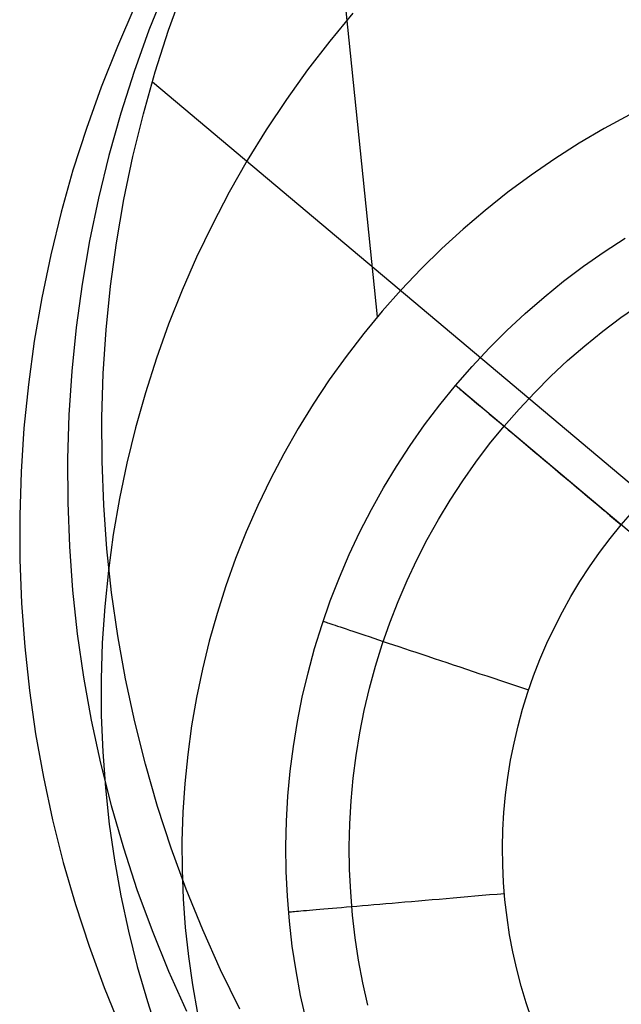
# Model space of a CAD drawing. Header units: millimetres. Extents: x -505 to -17, y -1389 to -929.
# Tile 3 of 41: x -451.83 to -443.5, y -1325.03 to -1311.39. Entities that reach past the tile are written whole.
import ezdxf

# ---------------------------------------------------------------- set-up
doc = ezdxf.new("R2010")
doc.units = ezdxf.units.MM
doc.layers.add('Herman dining chair wood', color=7, linetype='Continuous', true_color=0x000000)

msp = doc.modelspace()

# ---------------------------------------------------------------- linework, layer by layer
at = {"layer": 'Herman dining chair wood'}
for p, q in [((-446.873, -1315.509, 204.649), (-447.717, -1307.24, 535.949)), ((-449.811, -1310.972, 595.032), (-450.036, -1311.536, 595.042)), ((-449.764, -1311.533, 637.705), (-449.559, -1310.961, 637.705)), ((-450.23, -1311.204, 536.03), (-450.474, -1311.76, 536.041)), ((-447.212, -1311.299, 369.472), (-447.532, -1311.687, 369.481)), ((-450.036, -1311.536, 595.042), (-450.24, -1312.108, 595.052)), ((-449.949, -1312.112, 637.705), (-449.764, -1311.533, 637.705)), ((-447.532, -1311.687, 369.481), (-447.839, -1312.086, 369.49)), ((-450.474, -1311.76, 536.041), (-450.699, -1312.324, 536.051)), ((-447.839, -1312.086, 369.49), (-448.133, -1312.495, 369.499)), ((-450.24, -1312.108, 595.052), (-450.425, -1312.687, 595.061)), ((-450.114, -1312.696, 637.705), (-449.949, -1312.112, 637.705)), ((-450.699, -1312.324, 536.051), (-450.903, -1312.896, 536.061)), ((-449.985, -1312.25, 637.705), (-425.491, -1332.869, 637.705)), ((-448.133, -1312.495, 369.499), (-448.411, -1312.914, 369.507)), ((-450.425, -1312.687, 595.061), (-450.59, -1313.272, 595.071)), ((-450.258, -1313.287, 637.705), (-450.114, -1312.696, 637.705)), ((-443.382, -1312.708, 204.649), (-443.733, -1312.899, 204.649)), ((-450.903, -1312.896, 536.061), (-451.088, -1313.475, 536.07)), ((-448.411, -1312.914, 369.507), (-448.675, -1313.342, 369.516)), ((-443.733, -1312.899, 204.649), (-444.078, -1313.102, 204.649)), ((-444.078, -1313.102, 204.649), (-444.415, -1313.318, 204.649)), ((-450.59, -1313.272, 595.071), (-450.734, -1313.862, 595.081)), ((-450.382, -1313.881, 637.705), (-450.258, -1313.287, 637.705)), ((-444.415, -1313.318, 204.649), (-444.745, -1313.544, 204.649)), ((-448.675, -1313.342, 369.516), (-448.924, -1313.78, 369.525)), ((-451.088, -1313.475, 536.07), (-451.253, -1314.059, 536.08)), ((-444.745, -1313.544, 204.649), (-445.067, -1313.782, 204.649)), ((-450.734, -1313.862, 595.081), (-450.858, -1314.456, 595.09)), ((-448.924, -1313.78, 369.525), (-449.158, -1314.226, 369.533)), ((-445.067, -1313.782, 204.649), (-445.38, -1314.032, 204.649)), ((-450.485, -1314.48, 637.705), (-450.382, -1313.881, 637.705)), ((-451.253, -1314.059, 536.08), (-451.397, -1314.649, 536.09)), ((-445.38, -1314.032, 204.649), (-445.685, -1314.291, 204.649)), ((-449.158, -1314.226, 369.533), (-449.376, -1314.679, 369.542)), ((-445.685, -1314.291, 204.649), (-445.98, -1314.562, 204.649)), ((-443.732, -1314.607, 204.649), (-443.441, -1314.418, 204.649)), ((-443.732, -1314.607, 203.649), (-443.441, -1314.418, 203.649)), ((-450.858, -1314.456, 595.09), (-450.96, -1315.055, 595.099)), ((-450.567, -1315.082, 637.705), (-450.485, -1314.48, 637.705)), ((-451.397, -1314.649, 536.09), (-451.521, -1315.244, 536.099)), ((-449.376, -1314.679, 369.542), (-449.578, -1315.14, 369.55)), ((-445.98, -1314.562, 204.649), (-446.266, -1314.842, 204.649)), ((-444.017, -1314.806, 204.649), (-443.732, -1314.607, 204.649)), ((-444.017, -1314.806, 203.649), (-443.732, -1314.607, 203.649)), ((-444.294, -1315.015, 204.649), (-444.017, -1314.806, 204.649)), ((-444.294, -1315.015, 203.649), (-444.017, -1314.806, 203.649)), ((-446.266, -1314.842, 204.649), (-446.542, -1315.132, 204.649)), ((-450.96, -1315.055, 595.099), (-451.042, -1315.657, 595.108)), ((-450.628, -1315.687, 637.705), (-450.567, -1315.082, 637.705)), ((-444.564, -1315.233, 204.649), (-444.294, -1315.015, 204.649)), ((-444.564, -1315.233, 203.649), (-444.294, -1315.015, 203.649)), ((-449.578, -1315.14, 369.55), (-449.764, -1315.608, 369.559)), ((-446.542, -1315.132, 204.649), (-446.808, -1315.431, 204.649)), ((-444.826, -1315.461, 204.649), (-444.564, -1315.233, 204.649)), ((-444.826, -1315.461, 203.649), (-444.564, -1315.233, 203.649)), ((-451.521, -1315.244, 536.099), (-451.624, -1315.843, 536.108)), ((-443.501, -1315.517, 201.528), (-443.241, -1315.336, 201.528)), ((-446.808, -1315.431, 204.649), (-447.063, -1315.74, 204.649)), ((-445.08, -1315.697, 204.649), (-444.826, -1315.461, 204.649)), ((-445.08, -1315.697, 203.649), (-444.826, -1315.461, 203.649)), ((-449.764, -1315.608, 369.559), (-449.933, -1316.081, 369.567)), ((-443.753, -1315.708, 201.528), (-443.501, -1315.517, 201.528)), ((-451.042, -1315.657, 595.108), (-451.104, -1316.261, 595.117)), ((-450.669, -1316.293, 637.705), (-450.628, -1315.687, 637.705)), ((-447.063, -1315.74, 204.649), (-447.307, -1316.057, 204.649)), ((-445.326, -1315.943, 204.649), (-445.08, -1315.697, 204.649)), ((-445.326, -1315.943, 203.649), (-445.08, -1315.697, 203.649)), ((-444, -1315.907, 201.528), (-443.753, -1315.708, 201.528)), ((-451.624, -1315.843, 536.108), (-451.706, -1316.444, 536.117)), ((-444.239, -1316.114, 201.528), (-444, -1315.907, 201.528)), ((-447.307, -1316.057, 204.649), (-447.54, -1316.382, 204.649)), ((-445.563, -1316.196, 204.649), (-445.326, -1315.943, 204.649)), ((-445.563, -1316.196, 203.649), (-445.326, -1315.943, 203.649)), ((-449.933, -1316.081, 369.567), (-450.086, -1316.561, 369.575)), ((-445.791, -1316.458, 204.649), (-445.563, -1316.196, 204.649)), ((-445.791, -1316.458, 203.649), (-445.563, -1316.196, 203.649)), ((-444.47, -1316.33, 201.528), (-444.239, -1316.114, 201.528)), ((-451.104, -1316.261, 595.117), (-451.144, -1316.867, 595.125)), ((-450.688, -1316.9, 637.705), (-450.669, -1316.293, 637.705)), ((-444.695, -1316.554, 201.528), (-444.47, -1316.33, 201.528)), ((-451.706, -1316.444, 536.117), (-451.767, -1317.049, 536.126)), ((-447.54, -1316.382, 204.649), (-447.761, -1316.716, 204.649)), ((-446.01, -1316.727, 204.649), (-445.791, -1316.458, 204.649)), ((-446.01, -1316.727, 203.649), (-445.791, -1316.458, 203.649)), ((-445.791, -1316.458, 203.649), (-445.791, -1316.458, 204.649)), ((-445.791, -1316.458, 203.649), (-445.79, -1316.459, 203.547)), ((-430.49, -1329.338, 204.649), (-445.791, -1316.458, 204.649)), ((-445.79, -1316.459, 203.547), (-445.786, -1316.462, 203.445)), ((-445.786, -1316.462, 203.445), (-445.779, -1316.468, 203.343)), ((-445.779, -1316.468, 203.343), (-445.77, -1316.476, 203.241)), ((-450.086, -1316.561, 369.575), (-450.223, -1317.045, 369.583)), ((-445.77, -1316.476, 203.241), (-445.758, -1316.486, 203.14)), ((-445.758, -1316.486, 203.14), (-445.743, -1316.498, 203.039)), ((-445.743, -1316.498, 203.039), (-445.726, -1316.513, 202.939)), ((-445.726, -1316.513, 202.939), (-445.706, -1316.529, 202.84)), ((-445.706, -1316.529, 202.84), (-445.684, -1316.548, 202.742)), ((-445.684, -1316.548, 202.742), (-445.659, -1316.569, 202.645)), ((-445.659, -1316.569, 202.645), (-445.631, -1316.593, 202.549)), ((-445.631, -1316.593, 202.549), (-445.601, -1316.618, 202.454)), ((-444.911, -1316.785, 201.528), (-444.695, -1316.554, 201.528)), ((-447.761, -1316.716, 204.649), (-447.971, -1317.057, 204.649)), ((-446.219, -1317.004, 204.649), (-446.01, -1316.727, 204.649)), ((-446.219, -1317.004, 203.649), (-446.01, -1316.727, 203.649)), ((-445.601, -1316.618, 202.454), (-445.569, -1316.645, 202.361)), ((-445.569, -1316.645, 202.361), (-445.534, -1316.674, 202.269)), ((-445.534, -1316.674, 202.269), (-445.497, -1316.706, 202.179)), ((-445.497, -1316.706, 202.179), (-445.457, -1316.739, 202.091)), ((-445.457, -1316.739, 202.091), (-445.415, -1316.774, 202.004)), ((-451.144, -1316.867, 595.125), (-451.163, -1317.474, 595.134)), ((-445.415, -1316.774, 202.004), (-445.371, -1316.811, 201.919)), ((-445.371, -1316.811, 201.919), (-445.325, -1316.85, 201.837)), ((-445.325, -1316.85, 201.837), (-445.276, -1316.891, 201.756)), ((-445.119, -1317.024, 201.528), (-444.911, -1316.785, 201.528)), ((-450.686, -1317.508, 637.705), (-450.688, -1316.9, 637.705)), ((-446.419, -1317.288, 204.649), (-446.219, -1317.004, 204.649)), ((-446.419, -1317.288, 203.649), (-446.219, -1317.004, 203.649)), ((-445.276, -1316.891, 201.756), (-445.226, -1316.934, 201.678)), ((-445.226, -1316.934, 201.678), (-445.173, -1316.978, 201.602)), ((-445.173, -1316.978, 201.602), (-445.119, -1317.024, 201.528)), ((-451.767, -1317.049, 536.126), (-451.807, -1317.655, 536.134)), ((-450.223, -1317.045, 369.583), (-450.342, -1317.534, 369.591)), ((-447.971, -1317.057, 204.649), (-448.169, -1317.405, 204.649)), ((-445.319, -1317.269, 201.528), (-445.119, -1317.024, 201.528)), ((-445.119, -1317.024, 201.528), (-445.063, -1317.071, 201.457)), ((-445.063, -1317.071, 201.457), (-445.004, -1317.12, 201.388)), ((-445.004, -1317.12, 201.388), (-444.944, -1317.171, 201.322)), ((-446.609, -1317.579, 204.649), (-446.419, -1317.288, 204.649)), ((-446.609, -1317.579, 203.649), (-446.419, -1317.288, 203.649)), ((-445.51, -1317.522, 201.528), (-445.319, -1317.269, 201.528)), ((-444.944, -1317.171, 201.322), (-444.883, -1317.222, 201.259)), ((-444.883, -1317.222, 201.259), (-444.82, -1317.276, 201.199)), ((-444.82, -1317.276, 201.199), (-444.755, -1317.33, 201.141)), ((-448.169, -1317.405, 204.649), (-448.355, -1317.759, 204.649)), ((-444.755, -1317.33, 201.141), (-444.688, -1317.386, 201.086)), ((-444.688, -1317.386, 201.086), (-444.621, -1317.443, 201.034)), ((-451.163, -1317.474, 595.134), (-451.161, -1318.082, 595.142)), ((-450.663, -1318.115, 637.705), (-450.686, -1317.508, 637.705)), ((-450.342, -1317.534, 369.591), (-450.445, -1318.027, 369.599)), ((-445.692, -1317.781, 201.528), (-445.51, -1317.522, 201.528)), ((-444.621, -1317.443, 201.034), (-444.552, -1317.501, 200.986)), ((-444.552, -1317.501, 200.986), (-444.482, -1317.56, 200.94)), ((-444.482, -1317.56, 200.94), (-444.41, -1317.62, 200.898)), ((-451.807, -1317.655, 536.134), (-451.826, -1318.262, 536.143)), ((-446.788, -1317.876, 204.649), (-446.609, -1317.579, 204.649)), ((-446.788, -1317.876, 203.649), (-446.609, -1317.579, 203.649)), ((-444.41, -1317.62, 200.898), (-444.338, -1317.681, 200.859)), ((-444.338, -1317.681, 200.859), (-444.265, -1317.743, 200.823)), ((-448.355, -1317.759, 204.649), (-448.528, -1318.12, 204.649)), ((-445.865, -1318.046, 201.528), (-445.692, -1317.781, 201.528)), ((-444.265, -1317.743, 200.823), (-444.19, -1317.805, 200.79)), ((-444.19, -1317.805, 200.79), (-444.115, -1317.869, 200.761)), ((-446.957, -1318.179, 204.649), (-446.788, -1317.876, 204.649)), ((-446.957, -1318.179, 203.649), (-446.788, -1317.876, 203.649)), ((-444.115, -1317.869, 200.761), (-444.039, -1317.932, 200.735)), ((-444.039, -1317.932, 200.735), (-443.963, -1317.997, 200.712)), ((-451.161, -1318.082, 595.142), (-451.138, -1318.689, 595.15)), ((-450.445, -1318.027, 369.599), (-450.53, -1318.523, 369.606)), ((-446.028, -1318.317, 201.528), (-445.865, -1318.046, 201.528)), ((-443.963, -1317.997, 200.712), (-443.886, -1318.062, 200.693)), ((-443.886, -1318.062, 200.693), (-443.809, -1318.127, 200.677)), ((-450.619, -1318.721, 637.705), (-450.663, -1318.115, 637.705)), ((-448.528, -1318.12, 204.649), (-448.689, -1318.487, 204.649)), ((-447.116, -1318.488, 204.649), (-446.957, -1318.179, 204.649)), ((-447.116, -1318.488, 203.649), (-446.957, -1318.179, 203.649)), ((-443.809, -1318.127, 200.677), (-443.731, -1318.192, 200.665)), ((-443.731, -1318.192, 200.665), (-443.653, -1318.258, 200.656)), ((-443.496, -1318.39, 200.649), (-443.336, -1318.207, 200.649)), ((-451.826, -1318.262, 536.143), (-451.824, -1318.869, 536.151)), ((-446.183, -1318.594, 201.528), (-446.028, -1318.317, 201.528)), ((-443.653, -1318.258, 200.656), (-443.574, -1318.324, 200.651)), ((-443.574, -1318.324, 200.651), (-443.496, -1318.39, 200.649)), ((-448.689, -1318.487, 204.649), (-448.837, -1318.858, 204.649)), ((-447.263, -1318.802, 204.649), (-447.116, -1318.488, 204.649)), ((-447.263, -1318.802, 203.649), (-447.116, -1318.488, 203.649)), ((-443.649, -1318.578, 200.649), (-443.496, -1318.39, 200.649)), ((-450.53, -1318.523, 369.606), (-450.598, -1319.022, 369.614)), ((-446.327, -1318.875, 201.528), (-446.183, -1318.594, 201.528)), ((-443.796, -1318.772, 200.649), (-443.649, -1318.578, 200.649)), ((-451.138, -1318.689, 595.15), (-451.094, -1319.294, 595.157)), ((-450.554, -1319.325, 637.705), (-450.619, -1318.721, 637.705)), ((-443.936, -1318.971, 200.649), (-443.796, -1318.772, 200.649)), ((-451.824, -1318.869, 536.151), (-451.801, -1319.476, 536.159)), ((-448.837, -1318.858, 204.649), (-448.972, -1319.235, 204.649)), ((-447.4, -1319.121, 204.649), (-447.263, -1318.802, 204.649)), ((-447.4, -1319.121, 203.649), (-447.263, -1318.802, 203.649)), ((-446.462, -1319.162, 201.528), (-446.327, -1318.875, 201.528)), ((-450.598, -1319.022, 369.614), (-450.649, -1319.522, 369.621)), ((-444.068, -1319.174, 200.649), (-443.936, -1318.971, 200.649)), ((-447.526, -1319.445, 204.649), (-447.4, -1319.121, 204.649)), ((-447.526, -1319.445, 203.649), (-447.4, -1319.121, 203.649)), ((-446.587, -1319.453, 201.528), (-446.462, -1319.162, 201.528)), ((-444.194, -1319.382, 200.649), (-444.068, -1319.174, 200.649)), ((-451.094, -1319.294, 595.157), (-451.028, -1319.898, 595.165)), ((-450.468, -1319.926, 637.705), (-450.554, -1319.325, 637.705)), ((-448.972, -1319.235, 204.649), (-449.094, -1319.617, 204.649)), ((-447.64, -1319.772, 204.649), (-447.526, -1319.445, 204.649)), ((-447.64, -1319.772, 203.649), (-447.526, -1319.445, 203.649)), ((-446.701, -1319.748, 201.528), (-446.587, -1319.453, 201.528)), ((-444.312, -1319.595, 200.649), (-444.194, -1319.382, 200.649)), ((-451.801, -1319.476, 536.159), (-451.757, -1320.082, 536.166)), ((-450.649, -1319.522, 369.621), (-450.682, -1320.024, 369.628)), ((-444.423, -1319.811, 200.649), (-444.312, -1319.595, 200.649)), ((-449.094, -1319.617, 204.649), (-449.202, -1320.002, 204.649)), ((-447.625, -1319.726, 203.649), (-447.623, -1319.726, 203.547)), ((-447.623, -1319.726, 203.547), (-447.618, -1319.728, 203.445)), ((-447.618, -1319.728, 203.445), (-447.61, -1319.731, 203.343)), ((-447.61, -1319.731, 203.343), (-447.598, -1319.735, 203.241)), ((-447.598, -1319.735, 203.241), (-447.583, -1319.74, 203.14)), ((-447.583, -1319.74, 203.14), (-447.565, -1319.746, 203.039)), ((-447.743, -1320.104, 204.649), (-447.64, -1319.772, 204.649)), ((-447.743, -1320.104, 203.649), (-447.64, -1319.772, 203.649)), ((-447.565, -1319.746, 203.039), (-447.544, -1319.753, 202.939)), ((-447.544, -1319.753, 202.939), (-447.519, -1319.761, 202.84)), ((-447.519, -1319.761, 202.84), (-447.491, -1319.771, 202.742)), ((-447.491, -1319.771, 202.742), (-447.46, -1319.781, 202.645)), ((-447.46, -1319.781, 202.645), (-447.426, -1319.792, 202.549)), ((-447.426, -1319.792, 202.549), (-447.389, -1319.805, 202.454)), ((-447.389, -1319.805, 202.454), (-447.349, -1319.818, 202.361)), ((-447.349, -1319.818, 202.361), (-447.306, -1319.833, 202.269)), ((-447.306, -1319.833, 202.269), (-447.26, -1319.848, 202.179)), ((-447.26, -1319.848, 202.179), (-447.211, -1319.864, 202.091)), ((-447.211, -1319.864, 202.091), (-447.159, -1319.882, 202.004)), ((-446.805, -1320.047, 201.528), (-446.701, -1319.748, 201.528)), ((-444.527, -1320.031, 200.649), (-444.423, -1319.811, 200.649)), ((-451.028, -1319.898, 595.165), (-450.942, -1320.5, 595.172)), ((-450.361, -1320.524, 637.705), (-450.468, -1319.926, 637.705)), ((-449.202, -1320.002, 204.649), (-449.297, -1320.391, 204.649)), ((-447.159, -1319.882, 202.004), (-447.104, -1319.9, 201.919)), ((-447.104, -1319.9, 201.919), (-447.047, -1319.919, 201.837)), ((-447.047, -1319.919, 201.837), (-446.987, -1319.939, 201.756)), ((-446.987, -1319.939, 201.756), (-446.924, -1319.96, 201.678)), ((-446.924, -1319.96, 201.678), (-446.859, -1319.982, 201.602)), ((-446.859, -1319.982, 201.602), (-446.791, -1320.005, 201.528)), ((-446.791, -1320.005, 201.528), (-446.722, -1320.028, 201.457)), ((-451.757, -1320.082, 536.166), (-451.691, -1320.686, 536.174)), ((-450.682, -1320.024, 369.628), (-450.698, -1320.528, 369.635)), ((-447.834, -1320.439, 204.649), (-447.743, -1320.104, 204.649)), ((-447.834, -1320.439, 203.649), (-447.743, -1320.104, 203.649)), ((-446.899, -1320.35, 201.528), (-446.805, -1320.047, 201.528)), ((-446.722, -1320.028, 201.457), (-446.649, -1320.052, 201.388)), ((-446.649, -1320.052, 201.388), (-446.575, -1320.077, 201.322)), ((-446.575, -1320.077, 201.322), (-446.499, -1320.103, 201.259)), ((-446.499, -1320.103, 201.259), (-446.42, -1320.129, 201.198)), ((-446.42, -1320.129, 201.198), (-446.34, -1320.156, 201.141)), ((-444.622, -1320.254, 200.649), (-444.527, -1320.031, 200.649)), ((-446.34, -1320.156, 201.141), (-446.258, -1320.183, 201.086)), ((-446.258, -1320.183, 201.086), (-446.174, -1320.211, 201.034)), ((-446.174, -1320.211, 201.034), (-446.089, -1320.24, 200.986)), ((-446.089, -1320.24, 200.986), (-446.001, -1320.269, 200.94)), ((-446.001, -1320.269, 200.94), (-445.913, -1320.298, 200.898)), ((-444.71, -1320.481, 200.649), (-444.622, -1320.254, 200.649)), ((-449.297, -1320.391, 204.649), (-449.378, -1320.783, 204.649)), ((-446.982, -1320.655, 201.528), (-446.899, -1320.35, 201.528)), ((-445.913, -1320.298, 200.898), (-445.823, -1320.328, 200.859)), ((-445.823, -1320.328, 200.859), (-445.732, -1320.359, 200.823)), ((-445.732, -1320.359, 200.823), (-445.64, -1320.39, 200.79)), ((-445.64, -1320.39, 200.79), (-445.547, -1320.421, 200.761)), ((-445.547, -1320.421, 200.761), (-445.453, -1320.452, 200.735)), ((-450.942, -1320.5, 595.172), (-450.835, -1321.097, 595.178)), ((-450.698, -1320.528, 369.635), (-450.696, -1321.031, 369.642)), ((-450.234, -1321.118, 637.705), (-450.361, -1320.524, 637.705)), ((-447.913, -1320.777, 204.649), (-447.834, -1320.439, 204.649)), ((-447.913, -1320.777, 203.649), (-447.834, -1320.439, 203.649)), ((-445.453, -1320.452, 200.735), (-445.358, -1320.484, 200.712)), ((-445.358, -1320.484, 200.712), (-445.263, -1320.516, 200.693)), ((-445.263, -1320.516, 200.693), (-445.167, -1320.548, 200.677)), ((-445.167, -1320.548, 200.677), (-445.07, -1320.58, 200.665)), ((-444.79, -1320.71, 200.649), (-444.71, -1320.481, 200.649)), ((-451.691, -1320.686, 536.174), (-451.605, -1321.287, 536.181)), ((-447.055, -1320.963, 201.528), (-446.982, -1320.655, 201.528)), ((-445.07, -1320.58, 200.665), (-444.974, -1320.613, 200.656)), ((-444.974, -1320.613, 200.656), (-444.877, -1320.645, 200.651)), ((-444.877, -1320.645, 200.651), (-444.78, -1320.677, 200.649)), ((-449.378, -1320.783, 204.649), (-449.446, -1321.177, 204.649)), ((-447.981, -1321.117, 204.649), (-447.913, -1320.777, 204.649)), ((-447.981, -1321.117, 203.649), (-447.913, -1320.777, 203.649)), ((-444.862, -1320.942, 200.649), (-444.79, -1320.71, 200.649)), ((-447.116, -1321.274, 201.528), (-447.055, -1320.963, 201.528)), ((-444.926, -1321.177, 200.649), (-444.862, -1320.942, 200.649)), ((-450.835, -1321.097, 595.178), (-450.708, -1321.691, 595.185)), ((-450.696, -1321.031, 369.642), (-450.677, -1321.534, 369.648)), ((-450.086, -1321.707, 637.705), (-450.234, -1321.118, 637.705)), ((-449.446, -1321.177, 204.649), (-449.5, -1321.574, 204.649)), ((-448.037, -1321.46, 204.649), (-447.981, -1321.117, 204.649)), ((-448.037, -1321.46, 203.649), (-447.981, -1321.117, 203.649)), ((-444.981, -1321.413, 200.649), (-444.926, -1321.177, 200.649)), ((-451.605, -1321.287, 536.181), (-451.498, -1321.885, 536.187)), ((-447.167, -1321.586, 201.528), (-447.116, -1321.274, 201.528)), ((-448.081, -1321.804, 204.649), (-448.037, -1321.46, 204.649)), ((-448.081, -1321.804, 203.649), (-448.037, -1321.46, 203.649)), ((-445.029, -1321.651, 200.649), (-444.981, -1321.413, 200.649)), ((-450.677, -1321.534, 369.648), (-450.64, -1322.036, 369.654)), ((-449.5, -1321.574, 204.649), (-449.541, -1321.972, 204.649)), ((-447.207, -1321.9, 201.528), (-447.167, -1321.586, 201.528)), ((-445.068, -1321.891, 200.649), (-445.029, -1321.651, 200.649)), ((-450.708, -1321.691, 595.185), (-450.56, -1322.28, 595.191)), ((-449.917, -1322.291, 637.705), (-450.086, -1321.707, 637.705)), ((-451.498, -1321.885, 536.187), (-451.371, -1322.479, 536.194)), ((-448.113, -1322.15, 204.649), (-448.081, -1321.804, 204.649)), ((-448.113, -1322.15, 203.649), (-448.081, -1321.804, 203.649)), ((-447.236, -1322.216, 201.528), (-447.207, -1321.9, 201.528)), ((-445.099, -1322.132, 200.649), (-445.068, -1321.891, 200.649)), ((-450.64, -1322.036, 369.654), (-450.586, -1322.536, 369.66)), ((-449.541, -1321.972, 204.649), (-449.567, -1322.372, 204.649)), ((-448.133, -1322.496, 204.649), (-448.113, -1322.15, 204.649)), ((-448.133, -1322.496, 203.649), (-448.113, -1322.15, 203.649)), ((-445.121, -1322.374, 200.649), (-445.099, -1322.132, 200.649)), ((-450.56, -1322.28, 595.191), (-450.391, -1322.864, 595.197)), ((-449.729, -1322.869, 637.705), (-449.917, -1322.291, 637.705)), ((-447.255, -1322.532, 201.528), (-447.236, -1322.216, 201.528)), ((-449.567, -1322.372, 204.649), (-449.579, -1322.772, 204.649)), ((-445.135, -1322.617, 200.649), (-445.121, -1322.374, 200.649)), ((-451.371, -1322.479, 536.194), (-451.223, -1323.068, 536.2)), ((-450.586, -1322.536, 369.66), (-450.515, -1323.034, 369.666)), ((-448.141, -1322.843, 204.649), (-448.133, -1322.496, 204.649)), ((-448.141, -1322.843, 203.649), (-448.133, -1322.496, 203.649)), ((-447.262, -1322.848, 201.528), (-447.255, -1322.532, 201.528)), ((-445.141, -1322.86, 200.649), (-445.135, -1322.617, 200.649)), ((-450.391, -1322.864, 595.197), (-450.203, -1323.441, 595.203)), ((-449.52, -1323.439, 637.705), (-449.729, -1322.869, 637.705)), ((-449.579, -1322.772, 204.649), (-449.578, -1323.172, 204.649)), ((-448.136, -1323.191, 204.649), (-448.141, -1322.843, 204.649)), ((-448.136, -1323.191, 203.649), (-448.141, -1322.843, 203.649)), ((-447.258, -1323.165, 201.528), (-447.262, -1322.848, 201.528)), ((-445.138, -1323.103, 200.649), (-445.141, -1322.86, 200.649)), ((-451.223, -1323.068, 536.2), (-451.054, -1323.652, 536.206)), ((-450.515, -1323.034, 369.666), (-450.426, -1323.53, 369.672)), ((-445.126, -1323.346, 200.649), (-445.138, -1323.103, 200.649)), ((-449.578, -1323.172, 204.649), (-449.563, -1323.572, 204.649)), ((-448.12, -1323.537, 204.649), (-448.136, -1323.191, 204.649)), ((-448.12, -1323.537, 203.649), (-448.136, -1323.191, 203.649)), ((-447.243, -1323.481, 201.528), (-447.258, -1323.165, 201.528)), ((-445.107, -1323.588, 200.649), (-445.126, -1323.346, 200.649)), ((-450.426, -1323.53, 369.672), (-450.321, -1324.022, 369.677)), ((-450.203, -1323.441, 595.203), (-449.994, -1324.012, 595.208)), ((-449.292, -1324.003, 637.705), (-449.52, -1323.439, 637.705)), ((-448.092, -1323.883, 204.649), (-448.12, -1323.537, 204.649)), ((-448.092, -1323.883, 203.649), (-448.12, -1323.537, 203.649)), ((-447.218, -1323.797, 201.528), (-447.243, -1323.481, 201.528)), ((-445.922, -1323.566, 200.761), (-445.823, -1323.558, 200.735)), ((-445.823, -1323.558, 200.735), (-445.724, -1323.549, 200.712)), ((-445.724, -1323.549, 200.712), (-445.623, -1323.541, 200.693)), ((-445.623, -1323.541, 200.693), (-445.522, -1323.532, 200.677)), ((-445.522, -1323.532, 200.677), (-445.421, -1323.523, 200.665)), ((-445.421, -1323.523, 200.665), (-445.319, -1323.514, 200.656)), ((-445.319, -1323.514, 200.656), (-445.217, -1323.506, 200.651)), ((-445.217, -1323.506, 200.651), (-445.115, -1323.497, 200.649)), ((-451.054, -1323.652, 536.206), (-450.866, -1324.229, 536.212)), ((-449.563, -1323.572, 204.649), (-449.534, -1323.971, 204.649)), ((-447.557, -1323.707, 201.919), (-447.497, -1323.702, 201.837)), ((-447.497, -1323.702, 201.837), (-447.434, -1323.696, 201.756)), ((-447.434, -1323.696, 201.756), (-447.368, -1323.69, 201.678)), ((-447.368, -1323.69, 201.678), (-447.3, -1323.685, 201.602)), ((-447.3, -1323.685, 201.602), (-447.229, -1323.678, 201.528)), ((-447.229, -1323.678, 201.528), (-447.156, -1323.672, 201.457)), ((-447.156, -1323.672, 201.457), (-447.08, -1323.666, 201.388)), ((-447.08, -1323.666, 201.388), (-447.002, -1323.659, 201.322)), ((-447.002, -1323.659, 201.322), (-446.921, -1323.652, 201.259)), ((-446.921, -1323.652, 201.259), (-446.839, -1323.645, 201.198)), ((-446.839, -1323.645, 201.198), (-446.755, -1323.638, 201.141)), ((-446.755, -1323.638, 201.141), (-446.668, -1323.63, 201.086)), ((-446.668, -1323.63, 201.086), (-446.58, -1323.623, 201.034)), ((-446.58, -1323.623, 201.034), (-446.491, -1323.615, 200.986)), ((-446.491, -1323.615, 200.986), (-446.399, -1323.607, 200.94)), ((-446.399, -1323.607, 200.94), (-446.306, -1323.599, 200.898)), ((-446.306, -1323.599, 200.898), (-446.212, -1323.591, 200.859)), ((-446.212, -1323.591, 200.859), (-446.116, -1323.583, 200.823)), ((-446.116, -1323.583, 200.823), (-446.02, -1323.575, 200.79)), ((-446.02, -1323.575, 200.79), (-445.922, -1323.566, 200.761)), ((-445.078, -1323.829, 200.649), (-445.107, -1323.588, 200.649)), ((-448.104, -1323.754, 203.649), (-448.103, -1323.754, 203.547)), ((-448.103, -1323.754, 203.547), (-448.098, -1323.753, 203.445)), ((-448.098, -1323.753, 203.445), (-448.089, -1323.752, 203.343)), ((-448.089, -1323.752, 203.343), (-448.077, -1323.751, 203.241)), ((-448.077, -1323.751, 203.241), (-448.061, -1323.75, 203.14)), ((-448.061, -1323.75, 203.14), (-448.042, -1323.748, 203.039)), ((-448.042, -1323.748, 203.039), (-448.019, -1323.746, 202.939)), ((-448.019, -1323.746, 202.939), (-447.994, -1323.744, 202.84)), ((-447.994, -1323.744, 202.84), (-447.964, -1323.742, 202.742)), ((-447.964, -1323.742, 202.742), (-447.932, -1323.739, 202.645)), ((-447.932, -1323.739, 202.645), (-447.896, -1323.736, 202.549)), ((-447.896, -1323.736, 202.549), (-447.857, -1323.732, 202.454)), ((-447.857, -1323.732, 202.454), (-447.815, -1323.729, 202.361)), ((-447.815, -1323.729, 202.361), (-447.769, -1323.725, 202.269)), ((-447.769, -1323.725, 202.269), (-447.721, -1323.721, 202.179)), ((-447.721, -1323.721, 202.179), (-447.669, -1323.716, 202.091)), ((-447.669, -1323.716, 202.091), (-447.615, -1323.712, 202.004)), ((-447.615, -1323.712, 202.004), (-447.557, -1323.707, 201.919)), ((-447.181, -1324.111, 201.528), (-447.218, -1323.797, 201.528)), ((-445.042, -1324.069, 200.649), (-445.078, -1323.829, 200.649)), ((-449.534, -1323.971, 204.649), (-449.491, -1324.369, 204.649)), ((-448.052, -1324.228, 204.649), (-448.092, -1323.883, 204.649)), ((-448.052, -1324.228, 203.649), (-448.092, -1323.883, 203.649)), ((-450.321, -1324.022, 369.677), (-450.198, -1324.51, 369.682)), ((-449.994, -1324.012, 595.208), (-449.766, -1324.575, 595.213)), ((-449.045, -1324.557, 637.705), (-449.292, -1324.003, 637.705)), ((-444.997, -1324.308, 200.649), (-445.042, -1324.069, 200.649)), ((-450.866, -1324.229, 536.212), (-450.657, -1324.8, 536.217)), ((-448, -1324.571, 204.649), (-448.052, -1324.228, 204.649)), ((-448, -1324.571, 203.649), (-448.052, -1324.228, 203.649)), ((-447.133, -1324.424, 201.528), (-447.181, -1324.111, 201.528)), ((-449.491, -1324.369, 204.649), (-449.434, -1324.765, 204.649)), ((-444.944, -1324.545, 200.649), (-444.997, -1324.308, 200.649)), ((-450.198, -1324.51, 369.682), (-450.058, -1324.993, 369.687)), ((-447.075, -1324.735, 201.528), (-447.133, -1324.424, 201.528)), ((-449.766, -1324.575, 595.213), (-449.518, -1325.13, 595.217)), ((-448.778, -1325.103, 637.705), (-449.045, -1324.557, 637.705)), ((-447.936, -1324.912, 204.649), (-448, -1324.571, 204.649)), ((-447.936, -1324.912, 203.649), (-448, -1324.571, 203.649)), ((-444.883, -1324.78, 200.649), (-444.944, -1324.545, 200.649)), ((-449.434, -1324.765, 204.649), (-449.364, -1325.159, 204.649)), ((-447.006, -1325.044, 201.528), (-447.075, -1324.735, 201.528)), ((-444.813, -1325.013, 200.649), (-444.883, -1324.78, 200.649)), ((-450.657, -1324.8, 536.217), (-450.429, -1325.363, 536.222)), ((-447.86, -1325.251, 204.649), (-447.936, -1324.912, 204.649)), ((-447.86, -1325.251, 203.649), (-447.936, -1324.912, 203.649)), ((-450.058, -1324.993, 369.687), (-449.902, -1325.472, 369.692)), ((-444.736, -1325.244, 200.649), (-444.813, -1325.013, 200.649))]:
    msp.add_line(p, q, dxfattribs=at)

doc.saveas('drawing.dxf')
